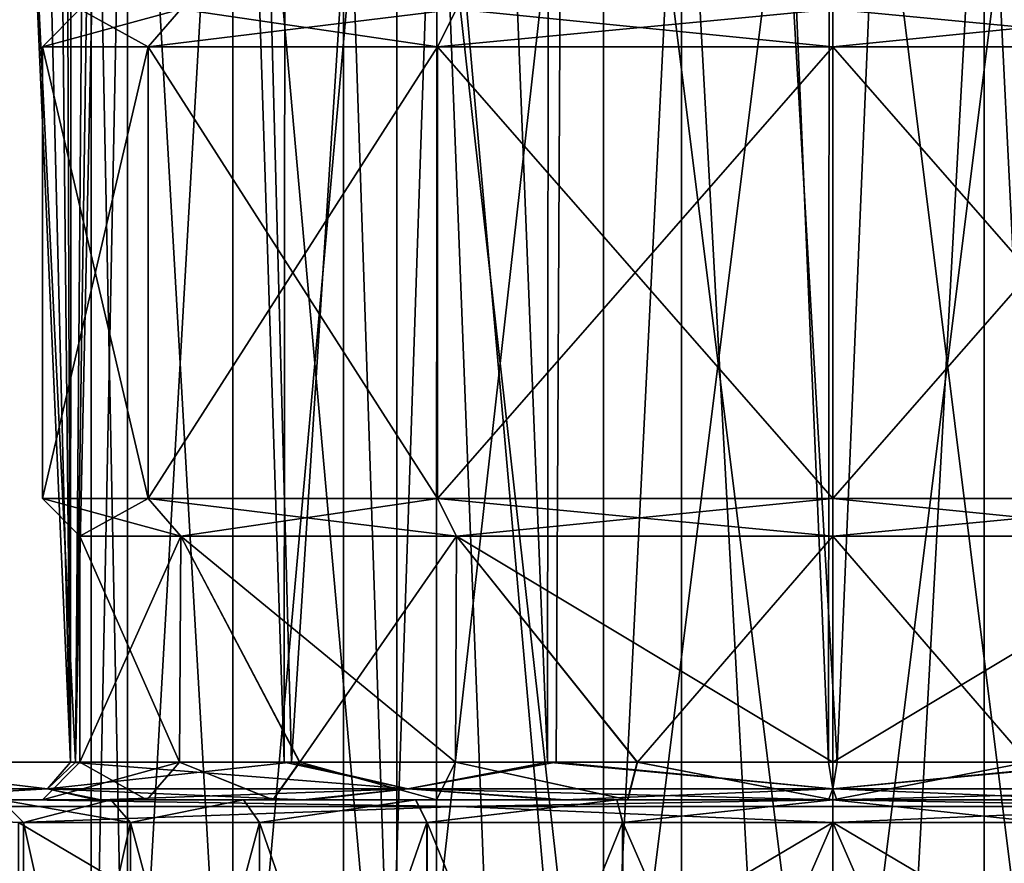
# Model space of a CAD drawing. Header units: millimetres. Extents: x -35 to 35, y -22 to 87.
# Tile 26 of 47: x -11 to 2, y -1 to 10. Entities that reach past the tile are written whole.
import ezdxf

# ---------------------------------------------------------------- set-up
doc = ezdxf.new("R2010")
doc.units = ezdxf.units.MM
doc.header["$LTSCALE"] = 65.185185
for name, color, linetype in [('21', 7, 'CONTINUOUS'), ('22', 7, 'CONTINUOUS'), ('225', 7, 'CONTINUOUS'), ('226', 7, 'CONTINUOUS'), ('37', 7, 'CONTINUOUS'), ('41', 7, 'CONTINUOUS'), ('449', 7, 'CONTINUOUS'), ('451', 7, 'CONTINUOUS'), ('454', 7, 'CONTINUOUS'), ('458', 7, 'CONTINUOUS'), ('459', 7, 'CONTINUOUS'), ('46', 7, 'CONTINUOUS'), ('462', 7, 'CONTINUOUS'), ('463', 7, 'CONTINUOUS'), ('464', 7, 'CONTINUOUS'), ('465', 7, 'CONTINUOUS'), ('466', 7, 'CONTINUOUS'), ('467', 7, 'CONTINUOUS'), ('468', 7, 'CONTINUOUS'), ('470', 7, 'CONTINUOUS'), ('471', 7, 'CONTINUOUS'), ('472', 7, 'CONTINUOUS'), ('52', 7, 'CONTINUOUS'), ('55', 7, 'CONTINUOUS'), ('56', 7, 'CONTINUOUS'), ('57', 7, 'CONTINUOUS'), ('60', 7, 'CONTINUOUS'), ('61', 7, 'CONTINUOUS')]:
    doc.layers.add(name, color=color, linetype=linetype)

msp = doc.modelspace()

# ---------------------------------------------------------------- linework, layer by layer
at = {"layer": '21', "color": 7, "linetype": 'CONTINUOUS', "true_color": 0xb49632}
for points in [[(-9.85, -6.4), (-9.368, -6.4, 3.044), (-9.85, 18), (-9.85, -6.4)], [(-9.85, 18), (-9.368, -6.4, 3.044), (-9.368, 18, 3.045), (-9.85, 18)], [(-9.368, -6.4, 3.044), (-7.969, -6.4, 5.79), (-9.368, 18, 3.045), (-9.368, -6.4, 3.044)], [(-9.368, 18, 3.045), (-7.969, -6.4, 5.79), (-7.968, 18, 5.79), (-9.368, 18, 3.045)], [(-7.969, -6.4, 5.79), (-5.79, -6.4, 7.969), (-7.968, 18, 5.79), (-7.969, -6.4, 5.79)], [(-7.968, 18, 5.79), (-5.79, -6.4, 7.969), (-5.79, 18, 7.968), (-7.968, 18, 5.79)], [(-5.79, -6.4, 7.969), (-3.044, -6.4, 9.368), (-5.79, 18, 7.968), (-5.79, -6.4, 7.969)], [(-5.79, 18, 7.968), (-3.044, -6.4, 9.368), (-3.045, 18, 9.368), (-5.79, 18, 7.968)], [(-3.044, -6.4, 9.368), (0, -6.4, 9.85), (-3.045, 18, 9.368), (-3.044, -6.4, 9.368)], [(-3.045, 18, 9.368), (0, -6.4, 9.85), (0, 18, 9.85), (-3.045, 18, 9.368)], [(0, -6.4, 9.85), (3.044, -6.4, 9.368), (0, 18, 9.85), (0, -6.4, 9.85)], [(0, 18, 9.85), (3.044, -6.4, 9.368), (3.045, 18, 9.368), (0, 18, 9.85)]]:
    msp.add_3dface(points, dxfattribs=at)
at = {"layer": '22', "color": 7, "linetype": 'CONTINUOUS', "true_color": 0xb49632}
for points in [[(-9.85, -6.4), (-9.85, 18), (-9.368, 18, -3.045), (-9.85, -6.4)], [(-9.85, -6.4), (-9.368, 18, -3.045), (-9.368, -6.4, -3.044), (-9.85, -6.4)], [(-9.368, 18, -3.045), (-7.968, 18, -5.79), (-9.368, -6.4, -3.044), (-9.368, 18, -3.045)], [(-7.968, 18, -5.79), (-7.969, -6.4, -5.79), (-9.368, -6.4, -3.044), (-7.968, 18, -5.79)], [(-7.968, 18, -5.79), (-5.79, 18, -7.968), (-7.969, -6.4, -5.79), (-7.968, 18, -5.79)], [(-5.79, 18, -7.968), (-5.79, -6.4, -7.969), (-7.969, -6.4, -5.79), (-5.79, 18, -7.968)], [(-5.79, 18, -7.968), (-3.045, 18, -9.368), (-5.79, -6.4, -7.969), (-5.79, 18, -7.968)], [(-3.045, 18, -9.368), (-3.044, -6.4, -9.368), (-5.79, -6.4, -7.969), (-3.045, 18, -9.368)], [(-3.045, 18, -9.368), (0, 18, -9.85), (-3.044, -6.4, -9.368), (-3.045, 18, -9.368)], [(0, 18, -9.85), (0, -6.4, -9.85), (-3.044, -6.4, -9.368), (0, 18, -9.85)], [(0, 18, -9.85), (3.045, 18, -9.368), (0, -6.4, -9.85), (0, 18, -9.85)], [(3.045, 18, -9.368), (3.044, -6.4, -9.368), (0, -6.4, -9.85), (3.045, 18, -9.368)]]:
    msp.add_3dface(points, dxfattribs=at)
at = {"layer": '225', "linetype": 'CONTINUOUS'}
for points in [[(-10.725, 0, 33.001), (-20.397, 0, 28.072), (-14.503, -0.088, 31.757), (-10.725, 0, 33.001)], [(-10.725, 0, 33.001), (-14.503, -0.088, 31.757), (-4.969, -0.088, 34.557), (-10.725, 0, 33.001)], [(0, 0, 34.7), (-10.725, 0, 33.001), (-4.969, -0.088, 34.557), (0, 0, 34.7)], [(0, 0, 34.7), (-4.969, -0.088, 34.557), (4.969, -0.088, 34.557), (0, 0, 34.7)], [(10.725, 0, 33.001), (0, 0, 34.7), (4.969, -0.088, 34.557), (10.725, 0, 33.001)], [(-14.503, -0.088, 31.757), (-10.816, -0.3, 33.287), (-4.969, -0.088, 34.557), (-14.503, -0.088, 31.757)], [(-10.816, -0.3, 33.287), (0, -0.3, 35), (-4.969, -0.088, 34.557), (-10.816, -0.3, 33.287)], [(-4.969, -0.088, 34.557), (0, -0.3, 35), (4.969, -0.088, 34.557), (-4.969, -0.088, 34.557)], [(0, -0.3, 35), (10.816, -0.3, 33.287), (4.969, -0.088, 34.557), (0, -0.3, 35)]]:
    msp.add_3dface(points, dxfattribs=at)
at = {"layer": '226', "linetype": 'CONTINUOUS'}
for points in [[(-20.397, 0, -28.072), (-10.725, 0, -33.001), (-14.503, -0.088, -31.757), (-20.397, 0, -28.072)], [(-10.725, 0, -33.001), (-4.969, -0.088, -34.557), (-14.503, -0.088, -31.757), (-10.725, 0, -33.001)], [(-10.725, 0, -33.001), (0, 0, -34.7), (-4.969, -0.088, -34.557), (-10.725, 0, -33.001)], [(0, 0, -34.7), (4.969, -0.088, -34.557), (-4.969, -0.088, -34.557), (0, 0, -34.7)], [(0, 0, -34.7), (10.725, 0, -33.001), (4.969, -0.088, -34.557), (0, 0, -34.7)], [(-4.969, -0.088, -34.557), (-10.816, -0.3, -33.287), (-14.503, -0.088, -31.757), (-4.969, -0.088, -34.557)], [(0, -0.3, -35), (-10.816, -0.3, -33.287), (-4.969, -0.088, -34.557), (0, -0.3, -35)], [(4.969, -0.088, -34.557), (0, -0.3, -35), (-4.969, -0.088, -34.557), (4.969, -0.088, -34.557)], [(10.816, -0.3, -33.287), (0, -0.3, -35), (4.969, -0.088, -34.557), (10.816, -0.3, -33.287)]]:
    msp.add_3dface(points, dxfattribs=at)
at = {"layer": '37', "color": 7, "linetype": 'CONTINUOUS', "true_color": 0xb49632}
for points in [[(-6.5, 15), (-5.259, 15, 3.821), (-6.5, -21.7), (-6.5, 15)], [(-6.5, -21.7), (-5.259, 15, 3.821), (-5.267, -21.7, 3.809), (-6.5, -21.7)], [(-5.267, -21.7, 3.809), (-5.259, 15, 3.821), (-3.828, -21.7, 5.253), (-5.267, -21.7, 3.809)], [(-5.259, 15, 3.821), (-2.009, 15, 6.182), (-3.828, -21.7, 5.253), (-5.259, 15, 3.821)], [(-3.828, -21.7, 5.253), (-2.009, 15, 6.182), (-2.014, -21.7, 6.18), (-3.828, -21.7, 5.253)], [(-2.014, -21.7, 6.18), (-2.009, 15, 6.182), (0.001, -21.7, 6.5), (-2.014, -21.7, 6.18)], [(-2.009, 15, 6.182), (2.009, 15, 6.182), (0.001, -21.7, 6.5), (-2.009, 15, 6.182)], [(0.001, -21.7, 6.5), (2.009, 15, 6.182), (2.015, -21.7, 6.18), (0.001, -21.7, 6.5)], [(2.009, 15, 6.182), (5.259, 15, 3.821), (2.015, -21.7, 6.18), (2.009, 15, 6.182)], [(2.015, -21.7, 6.18), (5.259, 15, 3.821), (3.829, -21.7, 5.253), (2.015, -21.7, 6.18)]]:
    msp.add_3dface(points, dxfattribs=at)
at = {"layer": '41', "color": 7, "linetype": 'CONTINUOUS', "true_color": 0xb49632}
for points in [[(-6.5, 15), (-6.5, -21.7), (-5.268, -21.7, -3.807), (-6.5, 15)], [(-5.259, 15, -3.821), (-6.5, 15), (-5.268, -21.7, -3.807), (-5.259, 15, -3.821)], [(-3.829, -21.7, -5.253), (-5.259, 15, -3.821), (-5.268, -21.7, -3.807), (-3.829, -21.7, -5.253)], [(-2.009, 15, -6.182), (-5.259, 15, -3.821), (-2.015, -21.7, -6.18), (-2.009, 15, -6.182)], [(-2.015, -21.7, -6.18), (-5.259, 15, -3.821), (-3.829, -21.7, -5.253), (-2.015, -21.7, -6.18)], [(-0.001, -21.7, -6.5), (-2.009, 15, -6.182), (-2.015, -21.7, -6.18), (-0.001, -21.7, -6.5)], [(2.009, 15, -6.182), (-2.009, 15, -6.182), (-0.001, -21.7, -6.5), (2.009, 15, -6.182)], [(2.014, -21.7, -6.18), (2.009, 15, -6.182), (-0.001, -21.7, -6.5), (2.014, -21.7, -6.18)], [(5.259, 15, -3.821), (2.009, 15, -6.182), (3.828, -21.7, -5.253), (5.259, 15, -3.821)], [(3.828, -21.7, -5.253), (2.009, 15, -6.182), (2.014, -21.7, -6.18), (3.828, -21.7, -5.253)]]:
    msp.add_3dface(points, dxfattribs=at)
at = {"layer": '449', "linetype": 'CONTINUOUS'}
for points in [[(-10.5, 0), (-9.11, 0, 5.22), (-14.4, 0), (-10.5, 0)], [(-14.127, 0, -2.789), (-10.5, 0), (-14.4, 0), (-14.127, 0, -2.789)], [(-14.4, 0), (-9.11, 0, 5.22), (-14.13, 0, 2.776), (-14.4, 0)], [(-14.13, 0, 2.776), (-9.11, 0, 5.22), (-12.957, 0, 6.282), (-14.13, 0, 2.776)], [(-9.112, 0, -5.218), (-10.5, 0), (-14.127, 0, -2.789), (-9.112, 0, -5.218)], [(-12.938, 0, -6.321), (-9.112, 0, -5.218), (-14.127, 0, -2.789), (-12.938, 0, -6.321)], [(-5.263, 0, 9.086), (-2.724, 0, 10.14), (-12.957, 0, 6.282), (-5.263, 0, 9.086)], [(-12.957, 0, 6.282), (-2.724, 0, 10.14), (-9.788, 0, 10.56), (-12.957, 0, 6.282)], [(-7.435, 0, 7.414), (-5.263, 0, 9.086), (-12.957, 0, 6.282), (-7.435, 0, 7.414)], [(-9.11, 0, 5.22), (-7.435, 0, 7.414), (-12.957, 0, 6.282), (-9.11, 0, 5.22)], [(-7.437, 0, -7.412), (-9.112, 0, -5.218), (-12.938, 0, -6.321), (-7.437, 0, -7.412)], [(-9.723, 0, -10.621), (-7.437, 0, -7.412), (-12.938, 0, -6.321), (-9.723, 0, -10.621)], [(-2.724, 0, 10.14), (0.001, 0, 10.5), (-9.788, 0, 10.56), (-2.724, 0, 10.14)], [(-9.788, 0, 10.56), (0.001, 0, 10.5), (9.723, 0, 10.621), (-9.788, 0, 10.56)], [(-7.042, 0, 12.561), (-9.788, 0, 10.56), (9.723, 0, 10.621), (-7.042, 0, 12.561)], [(-5.265, 0, -9.085), (-7.437, 0, -7.412), (-9.723, 0, -10.621), (-5.265, 0, -9.085)], [(-2.726, 0, -10.14), (-5.265, 0, -9.085), (-9.723, 0, -10.621), (-2.726, 0, -10.14)], [(-0.001, 0, -10.5), (-2.726, 0, -10.14), (-9.723, 0, -10.621), (-0.001, 0, -10.5)], [(9.788, 0, -10.56), (-0.001, 0, -10.5), (-9.723, 0, -10.621), (9.788, 0, -10.56)], [(7.042, 0, -12.561), (9.788, 0, -10.56), (-9.723, 0, -10.621), (7.042, 0, -12.561)], [(-6.948, 0, -12.613), (7.042, 0, -12.561), (-9.723, 0, -10.621), (-6.948, 0, -12.613)], [(-3.661, 0, 13.926), (-7.042, 0, 12.561), (6.948, 0, 12.613), (-3.661, 0, 13.926)], [(6.948, 0, 12.613), (-7.042, 0, 12.561), (9.723, 0, 10.621), (6.948, 0, 12.613)], [(3.661, 0, -13.926), (7.042, 0, -12.561), (-6.948, 0, -12.613), (3.661, 0, -13.926)], [(-3.554, 0, -13.954), (3.661, 0, -13.926), (-6.948, 0, -12.613), (-3.554, 0, -13.954)], [(-0.055, 0, 14.4), (-3.661, 0, 13.926), (3.554, 0, 13.954), (-0.055, 0, 14.4)], [(3.554, 0, 13.954), (-3.661, 0, 13.926), (6.948, 0, 12.613), (3.554, 0, 13.954)], [(0.055, 0, -14.4), (3.661, 0, -13.926), (-3.554, 0, -13.954), (0.055, 0, -14.4)], [(2.724, 0, -10.14), (-0.001, 0, -10.5), (9.788, 0, -10.56), (2.724, 0, -10.14)], [(0.001, 0, 10.5), (2.726, 0, 10.14), (9.723, 0, 10.621), (0.001, 0, 10.5)]]:
    msp.add_3dface(points, dxfattribs=at)
at = {"layer": '451', "linetype": 'CONTINUOUS'}
for points in [[(-8.676, 0.5, 4.972), (-10, 0.5), (-8.66, 3.5, 5), (-8.676, 0.5, 4.972)], [(-8.66, 3.5, 5), (-10, 0.5), (-10, 3.5), (-8.66, 3.5, 5)], [(-7.081, 0.5, 7.061), (-8.676, 0.5, 4.972), (-8.66, 3.5, 5), (-7.081, 0.5, 7.061)], [(-5, 3.5, 8.66), (-7.081, 0.5, 7.061), (-8.66, 3.5, 5), (-5, 3.5, 8.66)], [(-5.012, 0.5, 8.653), (-7.081, 0.5, 7.061), (-5, 3.5, 8.66), (-5.012, 0.5, 8.653)], [(-2.594, 0.5, 9.658), (-5.012, 0.5, 8.653), (-5, 3.5, 8.66), (-2.594, 0.5, 9.658)], [(0, 3.5, 10), (-2.594, 0.5, 9.658), (-5, 3.5, 8.66), (0, 3.5, 10)], [(0.001, 0.5, 10), (-2.594, 0.5, 9.658), (0, 3.5, 10), (0.001, 0.5, 10)], [(5, 3.5, 8.66), (0.001, 0.5, 10), (0, 3.5, 10), (5, 3.5, 8.66)], [(2.597, 0.5, 9.657), (0.001, 0.5, 10), (5, 3.5, 8.66), (2.597, 0.5, 9.657)]]:
    msp.add_3dface(points, dxfattribs=at)
at = {"layer": '454', "linetype": 'CONTINUOUS'}
for points in [[(-10, 3.5), (-10, 0.5), (-8.678, 0.5, -4.97), (-10, 3.5)], [(-10, 3.5), (-8.678, 0.5, -4.97), (-8.66, 3.5, -5), (-10, 3.5)], [(-8.678, 0.5, -4.97), (-7.083, 0.5, -7.059), (-8.66, 3.5, -5), (-8.678, 0.5, -4.97)], [(-7.083, 0.5, -7.059), (-5.014, 0.5, -8.652), (-8.66, 3.5, -5), (-7.083, 0.5, -7.059)], [(-8.66, 3.5, -5), (-5.014, 0.5, -8.652), (-5, 3.5, -8.66), (-8.66, 3.5, -5)], [(-5.014, 0.5, -8.652), (-2.597, 0.5, -9.657), (-5, 3.5, -8.66), (-5.014, 0.5, -8.652)], [(-2.597, 0.5, -9.657), (-0.001, 0.5, -10), (-5, 3.5, -8.66), (-2.597, 0.5, -9.657)], [(-5, 3.5, -8.66), (-0.001, 0.5, -10), (0, 3.5, -10), (-5, 3.5, -8.66)], [(-0.001, 0.5, -10), (2.594, 0.5, -9.658), (0, 3.5, -10), (-0.001, 0.5, -10)], [(0, 3.5, -10), (2.594, 0.5, -9.658), (5, 3.5, -8.66), (0, 3.5, -10)]]:
    msp.add_3dface(points, dxfattribs=at)
at = {"layer": '458', "linetype": 'CONTINUOUS'}
for points in [[(-10.37, 69.163, 10.699), (-10.128, 0.5, 10.928), (-10.081, 86.5, 10.972), (-10.37, 69.163, 10.699)], [(-10.128, 0.5, 10.928), (-7.287, 0.5, 12.997), (-10.081, 86.5, 10.972), (-10.128, 0.5, 10.928)], [(-10.081, 86.5, 10.972), (-7.287, 0.5, 12.997), (-7.221, 86.5, 13.033), (-10.081, 86.5, 10.972)], [(-7.287, 0.5, 12.997), (-3.788, 0.5, 14.41), (-7.221, 86.5, 13.033), (-7.287, 0.5, 12.997)], [(-7.221, 86.5, 13.033), (-3.788, 0.5, 14.41), (-3.716, 86.5, 14.429), (-7.221, 86.5, 13.033)], [(-3.788, 0.5, 14.41), (-0.057, 0.5, 14.9), (-3.716, 86.5, 14.429), (-3.788, 0.5, 14.41)], [(-3.716, 86.5, 14.429), (-0.057, 0.5, 14.9), (0.012, 86.5, 14.9), (-3.716, 86.5, 14.429)], [(-0.057, 0.5, 14.9), (3.676, 0.5, 14.439), (0.012, 86.5, 14.9), (-0.057, 0.5, 14.9)], [(0.012, 86.5, 14.9), (3.676, 0.5, 14.439), (3.738, 86.5, 14.423), (0.012, 86.5, 14.9)], [(-10.786, 65.629, 10.279), (-10.128, 0.5, 10.928), (-10.37, 69.163, 10.699), (-10.786, 65.629, 10.279)], [(-11.679, 62.871, 9.252), (-10.128, 0.5, 10.928), (-10.786, 65.629, 10.279), (-11.679, 62.871, 9.252)], [(-12.758, 60.44, 7.697), (-10.128, 0.5, 10.928), (-11.679, 62.871, 9.252), (-12.758, 60.44, 7.697)], [(-13.407, 0.5, 6.5), (-10.128, 0.5, 10.928), (-12.758, 60.44, 7.697), (-13.407, 0.5, 6.5)]]:
    msp.add_3dface(points, dxfattribs=at)
at = {"layer": '459', "linetype": 'CONTINUOUS'}
for points in [[(-3.375, 60.018, -14.513), (2.571, 60.188, -14.676), (0.057, 0.5, -14.9), (-3.375, 60.018, -14.513)], [(0.057, 0.5, -14.9), (2.571, 60.188, -14.676), (3.788, 0.5, -14.41), (0.057, 0.5, -14.9)], [(-8.784, 59.863, -12.035), (-3.375, 60.018, -14.513), (-7.19, 0.5, -13.051), (-8.784, 59.863, -12.035)], [(-7.19, 0.5, -13.051), (-3.375, 60.018, -14.513), (-3.676, 0.5, -14.439), (-7.19, 0.5, -13.051)], [(-3.676, 0.5, -14.439), (-3.375, 60.018, -14.513), (0.057, 0.5, -14.9), (-3.676, 0.5, -14.439)], [(-9.2, 59.562, -11.721), (-8.784, 59.863, -12.035), (-10.061, 0.5, -10.991), (-9.2, 59.562, -11.721)], [(-10.061, 0.5, -10.991), (-8.784, 59.863, -12.035), (-7.19, 0.5, -13.051), (-10.061, 0.5, -10.991)], [(-9.6, 58.174, -11.395), (-9.2, 59.562, -11.721), (-10.061, 0.5, -10.991), (-9.6, 58.174, -11.395)], [(-12.757, 56.132, -7.7), (-9.6, 58.174, -11.395), (-10.061, 0.5, -10.991), (-12.757, 56.132, -7.7)], [(-13.388, 0.5, -6.541), (-12.757, 56.132, -7.7), (-10.061, 0.5, -10.991), (-13.388, 0.5, -6.541)]]:
    msp.add_3dface(points, dxfattribs=at)
at = {"layer": '46', "linetype": 'CONTINUOUS'}
for points in [[(-10.816, -6.7, 33.287), (0, -6.7, 35), (-10.816, -0.3, 33.287), (-10.816, -6.7, 33.287)], [(-10.816, -0.3, 33.287), (0, -6.7, 35), (0, -0.3, 35), (-10.816, -0.3, 33.287)], [(0, -6.7, 35), (10.816, -6.7, 33.287), (0, -0.3, 35), (0, -6.7, 35)], [(0, -0.3, 35), (10.816, -6.7, 33.287), (10.816, -0.3, 33.287), (0, -0.3, 35)]]:
    msp.add_3dface(points, dxfattribs=at)
at = {"layer": '462', "linetype": 'CONTINUOUS'}
for points in [[(-13.388, 0.5, -6.541), (-10.432, 0.146, -10.432), (-13.631, 0.146, -5.646), (-13.388, 0.5, -6.541)], [(-13.388, 0.5, -6.541), (-10.061, 0.5, -10.991), (-10.432, 0.146, -10.432), (-13.388, 0.5, -6.541)], [(-10.061, 0.5, -10.991), (-7.19, 0.5, -13.051), (-10.432, 0.146, -10.432), (-10.061, 0.5, -10.991)], [(-7.19, 0.5, -13.051), (-5.646, 0.146, -13.631), (-10.432, 0.146, -10.432), (-7.19, 0.5, -13.051)], [(-7.19, 0.5, -13.051), (-3.676, 0.5, -14.439), (-5.646, 0.146, -13.631), (-7.19, 0.5, -13.051)], [(-3.676, 0.5, -14.439), (0, 0.146, -14.754), (-5.646, 0.146, -13.631), (-3.676, 0.5, -14.439)], [(-3.676, 0.5, -14.439), (0.057, 0.5, -14.9), (0, 0.146, -14.754), (-3.676, 0.5, -14.439)], [(0.057, 0.5, -14.9), (3.788, 0.5, -14.41), (0, 0.146, -14.754), (0.057, 0.5, -14.9)], [(3.788, 0.5, -14.41), (5.646, 0.146, -13.631), (0, 0.146, -14.754), (3.788, 0.5, -14.41)], [(-10.432, 0.146, -10.432), (-12.938, 0, -6.321), (-13.631, 0.146, -5.646), (-10.432, 0.146, -10.432)], [(-9.723, 0, -10.621), (-12.938, 0, -6.321), (-10.432, 0.146, -10.432), (-9.723, 0, -10.621)], [(-5.646, 0.146, -13.631), (-9.723, 0, -10.621), (-10.432, 0.146, -10.432), (-5.646, 0.146, -13.631)], [(-6.948, 0, -12.613), (-9.723, 0, -10.621), (-5.646, 0.146, -13.631), (-6.948, 0, -12.613)], [(-3.554, 0, -13.954), (-6.948, 0, -12.613), (-5.646, 0.146, -13.631), (-3.554, 0, -13.954)], [(0, 0.146, -14.754), (-3.554, 0, -13.954), (-5.646, 0.146, -13.631), (0, 0.146, -14.754)], [(0.055, 0, -14.4), (-3.554, 0, -13.954), (0, 0.146, -14.754), (0.055, 0, -14.4)], [(5.646, 0.146, -13.631), (0.055, 0, -14.4), (0, 0.146, -14.754), (5.646, 0.146, -13.631)], [(3.661, 0, -13.926), (0.055, 0, -14.4), (5.646, 0.146, -13.631), (3.661, 0, -13.926)]]:
    msp.add_3dface(points, dxfattribs=at)
at = {"layer": '463', "linetype": 'CONTINUOUS'}
for points in [[(-13.407, 0.5, 6.5), (-13.631, 0.146, 5.646), (-10.432, 0.146, 10.432), (-13.407, 0.5, 6.5)], [(-10.128, 0.5, 10.928), (-13.407, 0.5, 6.5), (-10.432, 0.146, 10.432), (-10.128, 0.5, 10.928)], [(-10.128, 0.5, 10.928), (-10.432, 0.146, 10.432), (-5.646, 0.146, 13.631), (-10.128, 0.5, 10.928)], [(-7.287, 0.5, 12.997), (-10.128, 0.5, 10.928), (-5.646, 0.146, 13.631), (-7.287, 0.5, 12.997)], [(-3.788, 0.5, 14.41), (-7.287, 0.5, 12.997), (-5.646, 0.146, 13.631), (-3.788, 0.5, 14.41)], [(-3.788, 0.5, 14.41), (-5.646, 0.146, 13.631), (0, 0.146, 14.754), (-3.788, 0.5, 14.41)], [(-0.057, 0.5, 14.9), (-3.788, 0.5, 14.41), (0, 0.146, 14.754), (-0.057, 0.5, 14.9)], [(3.676, 0.5, 14.439), (-0.057, 0.5, 14.9), (0, 0.146, 14.754), (3.676, 0.5, 14.439)], [(3.676, 0.5, 14.439), (0, 0.146, 14.754), (5.646, 0.146, 13.631), (3.676, 0.5, 14.439)], [(-13.631, 0.146, 5.646), (-12.957, 0, 6.282), (-10.432, 0.146, 10.432), (-13.631, 0.146, 5.646)], [(-12.957, 0, 6.282), (-9.788, 0, 10.56), (-10.432, 0.146, 10.432), (-12.957, 0, 6.282)], [(-9.788, 0, 10.56), (-7.042, 0, 12.561), (-10.432, 0.146, 10.432), (-9.788, 0, 10.56)], [(-10.432, 0.146, 10.432), (-7.042, 0, 12.561), (-5.646, 0.146, 13.631), (-10.432, 0.146, 10.432)], [(-7.042, 0, 12.561), (-3.661, 0, 13.926), (-5.646, 0.146, 13.631), (-7.042, 0, 12.561)], [(-3.661, 0, 13.926), (-0.055, 0, 14.4), (-5.646, 0.146, 13.631), (-3.661, 0, 13.926)], [(-5.646, 0.146, 13.631), (-0.055, 0, 14.4), (0, 0.146, 14.754), (-5.646, 0.146, 13.631)], [(-0.055, 0, 14.4), (3.554, 0, 13.954), (0, 0.146, 14.754), (-0.055, 0, 14.4)], [(0, 0.146, 14.754), (3.554, 0, 13.954), (5.646, 0.146, 13.631), (0, 0.146, 14.754)]]:
    msp.add_3dface(points, dxfattribs=at)
at = {"layer": '464', "linetype": 'CONTINUOUS'}
for points in [[(-10.5, 0), (-9.112, 0, -5.218), (-10, 0.5), (-10.5, 0)], [(-10, 0.5), (-9.112, 0, -5.218), (-8.678, 0.5, -4.97), (-10, 0.5)], [(-9.112, 0, -5.218), (-7.437, 0, -7.412), (-8.678, 0.5, -4.97), (-9.112, 0, -5.218)], [(-7.437, 0, -7.412), (-7.083, 0.5, -7.059), (-8.678, 0.5, -4.97), (-7.437, 0, -7.412)], [(-7.437, 0, -7.412), (-5.265, 0, -9.085), (-7.083, 0.5, -7.059), (-7.437, 0, -7.412)], [(-5.265, 0, -9.085), (-5.014, 0.5, -8.652), (-7.083, 0.5, -7.059), (-5.265, 0, -9.085)], [(-5.265, 0, -9.085), (-2.726, 0, -10.14), (-5.014, 0.5, -8.652), (-5.265, 0, -9.085)], [(-2.726, 0, -10.14), (-2.597, 0.5, -9.657), (-5.014, 0.5, -8.652), (-2.726, 0, -10.14)], [(-2.726, 0, -10.14), (-0.001, 0, -10.5), (-2.597, 0.5, -9.657), (-2.726, 0, -10.14)], [(-0.001, 0, -10.5), (-0.001, 0.5, -10), (-2.597, 0.5, -9.657), (-0.001, 0, -10.5)], [(-0.001, 0, -10.5), (2.724, 0, -10.14), (2.594, 0.5, -9.658), (-0.001, 0, -10.5)], [(-0.001, 0, -10.5), (2.594, 0.5, -9.658), (-0.001, 0.5, -10), (-0.001, 0, -10.5)]]:
    msp.add_3dface(points, dxfattribs=at)
at = {"layer": '465', "linetype": 'CONTINUOUS'}
for points in [[(-9.11, 0, 5.22), (-10.5, 0), (-8.676, 0.5, 4.972), (-9.11, 0, 5.22)], [(-10.5, 0), (-10, 0.5), (-8.676, 0.5, 4.972), (-10.5, 0)], [(-7.435, 0, 7.414), (-9.11, 0, 5.22), (-8.676, 0.5, 4.972), (-7.435, 0, 7.414)], [(-7.435, 0, 7.414), (-8.676, 0.5, 4.972), (-7.081, 0.5, 7.061), (-7.435, 0, 7.414)], [(-5.263, 0, 9.086), (-7.435, 0, 7.414), (-7.081, 0.5, 7.061), (-5.263, 0, 9.086)], [(-5.263, 0, 9.086), (-7.081, 0.5, 7.061), (-5.012, 0.5, 8.653), (-5.263, 0, 9.086)], [(-2.724, 0, 10.14), (-5.263, 0, 9.086), (-5.012, 0.5, 8.653), (-2.724, 0, 10.14)], [(-2.724, 0, 10.14), (-5.012, 0.5, 8.653), (-2.594, 0.5, 9.658), (-2.724, 0, 10.14)], [(0.001, 0, 10.5), (-2.724, 0, 10.14), (-2.594, 0.5, 9.658), (0.001, 0, 10.5)], [(0.001, 0, 10.5), (-2.594, 0.5, 9.658), (0.001, 0.5, 10), (0.001, 0, 10.5)], [(2.726, 0, 10.14), (0.001, 0, 10.5), (2.597, 0.5, 9.657), (2.726, 0, 10.14)], [(0.001, 0, 10.5), (0.001, 0.5, 10), (2.597, 0.5, 9.657), (0.001, 0, 10.5)]]:
    msp.add_3dface(points, dxfattribs=at)
at = {"layer": '466', "linetype": 'CONTINUOUS'}
for points in [[(-9.093, 4, 5.25), (-10, 3.5), (-10.5, 4), (-9.093, 4, 5.25)], [(-8.66, 3.5, 5), (-10, 3.5), (-9.093, 4, 5.25), (-8.66, 3.5, 5)], [(-5.25, 4, 9.093), (-8.66, 3.5, 5), (-9.093, 4, 5.25), (-5.25, 4, 9.093)], [(-5, 3.5, 8.66), (-8.66, 3.5, 5), (-5.25, 4, 9.093), (-5, 3.5, 8.66)], [(0, 4, 10.5), (-5, 3.5, 8.66), (-5.25, 4, 9.093), (0, 4, 10.5)], [(0, 3.5, 10), (-5, 3.5, 8.66), (0, 4, 10.5), (0, 3.5, 10)], [(5, 3.5, 8.66), (0, 3.5, 10), (5.25, 4, 9.093), (5, 3.5, 8.66)], [(5.25, 4, 9.093), (0, 3.5, 10), (0, 4, 10.5), (5.25, 4, 9.093)]]:
    msp.add_3dface(points, dxfattribs=at)
at = {"layer": '467', "linetype": 'CONTINUOUS'}
for points in [[(-9.093, 4, 5.25), (-10.5, 4), (-9.093, 10, 5.25), (-9.093, 4, 5.25)], [(-9.093, 10, 5.25), (-10.5, 4), (-10.5, 10), (-9.093, 10, 5.25)], [(-5.25, 4, 9.093), (-9.093, 4, 5.25), (-5.25, 10, 9.093), (-5.25, 4, 9.093)], [(-5.25, 10, 9.093), (-9.093, 4, 5.25), (-9.093, 10, 5.25), (-5.25, 10, 9.093)], [(0, 4, 10.5), (-5.25, 4, 9.093), (0, 10, 10.5), (0, 4, 10.5)], [(0, 10, 10.5), (-5.25, 4, 9.093), (-5.25, 10, 9.093), (0, 10, 10.5)], [(5.25, 4, 9.093), (0, 4, 10.5), (5.25, 10, 9.093), (5.25, 4, 9.093)], [(5.25, 10, 9.093), (0, 4, 10.5), (0, 10, 10.5), (5.25, 10, 9.093)]]:
    msp.add_3dface(points, dxfattribs=at)
at = {"layer": '468', "linetype": 'CONTINUOUS'}
for points in [[(-9.093, 10, 5.25), (-10.5, 10), (-8.66, 10.5, 5), (-9.093, 10, 5.25)], [(-8.66, 10.5, 5), (-10.5, 10), (-10, 10.5), (-8.66, 10.5, 5)], [(-5.25, 10, 9.093), (-9.093, 10, 5.25), (-5, 10.5, 8.66), (-5.25, 10, 9.093)], [(-5, 10.5, 8.66), (-9.093, 10, 5.25), (-8.66, 10.5, 5), (-5, 10.5, 8.66)], [(0, 10, 10.5), (-5.25, 10, 9.093), (0, 10.5, 10), (0, 10, 10.5)], [(0, 10.5, 10), (-5.25, 10, 9.093), (-5, 10.5, 8.66), (0, 10.5, 10)], [(5.25, 10, 9.093), (0, 10, 10.5), (5, 10.5, 8.66), (5.25, 10, 9.093)], [(5, 10.5, 8.66), (0, 10, 10.5), (0, 10.5, 10), (5, 10.5, 8.66)]]:
    msp.add_3dface(points, dxfattribs=at)
at = {"layer": '470', "linetype": 'CONTINUOUS'}
for points in [[(-10.5, 4), (-10, 3.5), (-8.66, 3.5, -5), (-10.5, 4)], [(-10.5, 4), (-8.66, 3.5, -5), (-9.093, 4, -5.25), (-10.5, 4)], [(-8.66, 3.5, -5), (-5, 3.5, -8.66), (-9.093, 4, -5.25), (-8.66, 3.5, -5)], [(-9.093, 4, -5.25), (-5, 3.5, -8.66), (-5.25, 4, -9.093), (-9.093, 4, -5.25)], [(-5, 3.5, -8.66), (0, 3.5, -10), (-5.25, 4, -9.093), (-5, 3.5, -8.66)], [(-5.25, 4, -9.093), (0, 3.5, -10), (0, 4, -10.5), (-5.25, 4, -9.093)], [(0, 3.5, -10), (5, 3.5, -8.66), (0, 4, -10.5), (0, 3.5, -10)], [(0, 4, -10.5), (5, 3.5, -8.66), (5.25, 4, -9.093), (0, 4, -10.5)]]:
    msp.add_3dface(points, dxfattribs=at)
at = {"layer": '471', "linetype": 'CONTINUOUS'}
for points in [[(-10.5, 10), (-10.5, 4), (-9.093, 4, -5.25), (-10.5, 10)], [(-10.5, 10), (-9.093, 4, -5.25), (-9.093, 10, -5.25), (-10.5, 10)], [(-9.093, 4, -5.25), (-5.25, 4, -9.093), (-9.093, 10, -5.25), (-9.093, 4, -5.25)], [(-9.093, 10, -5.25), (-5.25, 4, -9.093), (-5.25, 10, -9.093), (-9.093, 10, -5.25)], [(-5.25, 4, -9.093), (0, 4, -10.5), (-5.25, 10, -9.093), (-5.25, 4, -9.093)], [(-5.25, 10, -9.093), (0, 4, -10.5), (0, 10, -10.5), (-5.25, 10, -9.093)], [(0, 4, -10.5), (5.25, 4, -9.093), (0, 10, -10.5), (0, 4, -10.5)], [(0, 10, -10.5), (5.25, 4, -9.093), (5.25, 10, -9.093), (0, 10, -10.5)]]:
    msp.add_3dface(points, dxfattribs=at)
at = {"layer": '472', "linetype": 'CONTINUOUS'}
for points in [[(-10, 10.5), (-10.5, 10), (-9.093, 10, -5.25), (-10, 10.5)], [(-10, 10.5), (-9.093, 10, -5.25), (-8.66, 10.5, -5), (-10, 10.5)], [(-9.093, 10, -5.25), (-5.25, 10, -9.093), (-8.66, 10.5, -5), (-9.093, 10, -5.25)], [(-8.66, 10.5, -5), (-5.25, 10, -9.093), (-5, 10.5, -8.66), (-8.66, 10.5, -5)], [(-5.25, 10, -9.093), (0, 10, -10.5), (-5, 10.5, -8.66), (-5.25, 10, -9.093)], [(-5, 10.5, -8.66), (0, 10, -10.5), (0, 10.5, -10), (-5, 10.5, -8.66)], [(0, 10, -10.5), (5.25, 10, -9.093), (0, 10.5, -10), (0, 10, -10.5)], [(0, 10.5, -10), (5.25, 10, -9.093), (5, 10.5, -8.66), (0, 10.5, -10)]]:
    msp.add_3dface(points, dxfattribs=at)
at = {"layer": '52', "linetype": 'CONTINUOUS'}
for points in [[(0, -6.7, -35), (-10.816, -6.7, -33.287), (0, -0.3, -35), (0, -6.7, -35)], [(0, -0.3, -35), (-10.816, -6.7, -33.287), (-10.816, -0.3, -33.287), (0, -0.3, -35)], [(10.816, -6.7, -33.287), (0, -6.7, -35), (10.816, -0.3, -33.287), (10.816, -6.7, -33.287)], [(10.816, -0.3, -33.287), (0, -6.7, -35), (0, -0.3, -35), (10.816, -0.3, -33.287)]]:
    msp.add_3dface(points, dxfattribs=at)
at = {"layer": '55', "linetype": 'CONTINUOUS'}
for points in [[(-10.75, -0.3), (-9.329, -0.3, 5.341), (-10.75, -6.7), (-10.75, -0.3)], [(-10.75, -6.7), (-9.329, -0.3, 5.341), (-9.329, -6.7, 5.342), (-10.75, -6.7)], [(-9.329, -0.3, 5.341), (-7.615, -0.3, 7.587), (-9.329, -6.7, 5.342), (-9.329, -0.3, 5.341)], [(-9.329, -6.7, 5.342), (-7.615, -0.3, 7.587), (-7.615, -6.7, 7.588), (-9.329, -6.7, 5.342)], [(-7.615, -0.3, 7.587), (-5.391, -0.3, 9.301), (-7.615, -6.7, 7.588), (-7.615, -0.3, 7.587)], [(-7.615, -6.7, 7.588), (-5.391, -0.3, 9.301), (-5.39, -6.7, 9.301), (-7.615, -6.7, 7.588)], [(-5.391, -0.3, 9.301), (-2.792, -0.3, 10.381), (-5.39, -6.7, 9.301), (-5.391, -0.3, 9.301)], [(-5.39, -6.7, 9.301), (-2.792, -0.3, 10.381), (-2.79, -6.7, 10.382), (-5.39, -6.7, 9.301)], [(-2.792, -0.3, 10.381), (-0.001, -0.3, 10.75), (-2.79, -6.7, 10.382), (-2.792, -0.3, 10.381)], [(-2.79, -6.7, 10.382), (-0.001, -0.3, 10.75), (0, -6.7, 10.75), (-2.79, -6.7, 10.382)], [(-0.001, -0.3, 10.75), (2.789, -0.3, 10.382), (0, -6.7, 10.75), (-0.001, -0.3, 10.75)], [(0, -6.7, 10.75), (2.789, -0.3, 10.382), (2.791, -6.7, 10.381), (0, -6.7, 10.75)]]:
    msp.add_3dface(points, dxfattribs=at)
at = {"layer": '56', "linetype": 'CONTINUOUS'}
for points in [[(-11.05, 0), (-9.589, 0, -5.492), (-34.7, 0), (-11.05, 0)], [(-5.539, 0, -9.561), (-2.867, 0, -10.671), (-34.7, 0), (-5.539, 0, -9.561)], [(-34.7, 0), (-2.867, 0, -10.671), (-33.003, 0, -10.717), (-34.7, 0)], [(-7.826, 0, -7.801), (-5.539, 0, -9.561), (-34.7, 0), (-7.826, 0, -7.801)], [(-9.589, 0, -5.492), (-7.826, 0, -7.801), (-34.7, 0), (-9.589, 0, -5.492)], [(-9.59, 0, 5.49), (-11.05, 0), (-33.003, 0, 10.717), (-9.59, 0, 5.49)], [(-7.828, 0, 7.799), (-9.59, 0, 5.49), (-33.003, 0, 10.717), (-7.828, 0, 7.799)], [(-5.541, 0, 9.56), (-7.828, 0, 7.799), (-33.003, 0, 10.717), (-5.541, 0, 9.56)], [(-2.87, 0, 10.671), (-5.541, 0, 9.56), (-33.003, 0, 10.717), (-2.87, 0, 10.671)], [(-0.001, 0, 11.05), (-2.87, 0, 10.671), (-33.003, 0, 10.717), (-0.001, 0, 11.05)], [(-28.074, 0, 20.394), (-0.001, 0, 11.05), (-33.003, 0, 10.717), (-28.074, 0, 20.394)], [(-2.867, 0, -10.671), (0.001, 0, -11.05), (-33.003, 0, -10.717), (-2.867, 0, -10.671)], [(-33.003, 0, -10.717), (0.001, 0, -11.05), (28.074, 0, -20.394), (-33.003, 0, -10.717)], [(-28.074, 0, -20.394), (-33.003, 0, -10.717), (28.074, 0, -20.394), (-28.074, 0, -20.394)], [(33.003, 0, 10.717), (-0.001, 0, 11.05), (-28.074, 0, 20.394), (33.003, 0, 10.717)], [(-20.397, 0, -28.072), (-28.074, 0, -20.394), (20.397, 0, -28.072), (-20.397, 0, -28.072)], [(20.397, 0, -28.072), (-28.074, 0, -20.394), (28.074, 0, -20.394), (20.397, 0, -28.072)], [(28.074, 0, 20.394), (33.003, 0, 10.717), (-28.074, 0, 20.394), (28.074, 0, 20.394)], [(-20.397, 0, 28.072), (28.074, 0, 20.394), (-28.074, 0, 20.394), (-20.397, 0, 28.072)], [(-10.725, 0, -33.001), (-20.397, 0, -28.072), (10.725, 0, -33.001), (-10.725, 0, -33.001)], [(10.725, 0, -33.001), (-20.397, 0, -28.072), (20.397, 0, -28.072), (10.725, 0, -33.001)], [(20.397, 0, 28.072), (28.074, 0, 20.394), (-20.397, 0, 28.072), (20.397, 0, 28.072)], [(-10.725, 0, 33.001), (20.397, 0, 28.072), (-20.397, 0, 28.072), (-10.725, 0, 33.001)], [(0, 0, -34.7), (-10.725, 0, -33.001), (10.725, 0, -33.001), (0, 0, -34.7)], [(10.725, 0, 33.001), (20.397, 0, 28.072), (-10.725, 0, 33.001), (10.725, 0, 33.001)], [(0, 0, 34.7), (10.725, 0, 33.001), (-10.725, 0, 33.001), (0, 0, 34.7)], [(2.867, 0, 10.671), (-0.001, 0, 11.05), (33.003, 0, 10.717), (2.867, 0, 10.671)], [(0.001, 0, -11.05), (2.87, 0, -10.671), (33.003, 0, -10.717), (0.001, 0, -11.05)], [(28.074, 0, -20.394), (0.001, 0, -11.05), (33.003, 0, -10.717), (28.074, 0, -20.394)]]:
    msp.add_3dface(points, dxfattribs=at)
at = {"layer": '57', "linetype": 'CONTINUOUS'}
for points in [[(-10.75, -0.3), (-10.75, -6.7), (-9.329, -6.7, -5.341), (-10.75, -0.3)], [(-9.328, -0.3, -5.344), (-10.75, -0.3), (-9.329, -6.7, -5.341), (-9.328, -0.3, -5.344)], [(-7.615, -6.7, -7.588), (-9.328, -0.3, -5.344), (-9.329, -6.7, -5.341), (-7.615, -6.7, -7.588)], [(-7.614, -0.3, -7.589), (-9.328, -0.3, -5.344), (-7.615, -6.7, -7.588), (-7.614, -0.3, -7.589)], [(-5.39, -6.7, -9.301), (-7.614, -0.3, -7.589), (-7.615, -6.7, -7.588), (-5.39, -6.7, -9.301)], [(-5.389, -0.3, -9.302), (-7.614, -0.3, -7.589), (-5.39, -6.7, -9.301), (-5.389, -0.3, -9.302)], [(-2.791, -6.7, -10.381), (-5.389, -0.3, -9.302), (-5.39, -6.7, -9.301), (-2.791, -6.7, -10.381)], [(-2.789, -0.3, -10.382), (-5.389, -0.3, -9.302), (-2.791, -6.7, -10.381), (-2.789, -0.3, -10.382)], [(0, -6.7, -10.75), (-2.789, -0.3, -10.382), (-2.791, -6.7, -10.381), (0, -6.7, -10.75)], [(0.001, -0.3, -10.75), (-2.789, -0.3, -10.382), (0, -6.7, -10.75), (0.001, -0.3, -10.75)], [(2.79, -6.7, -10.382), (0.001, -0.3, -10.75), (0, -6.7, -10.75), (2.79, -6.7, -10.382)], [(2.792, -0.3, -10.381), (0.001, -0.3, -10.75), (2.79, -6.7, -10.382), (2.792, -0.3, -10.381)]]:
    msp.add_3dface(points, dxfattribs=at)
at = {"layer": '60', "linetype": 'CONTINUOUS'}
for points in [[(-10.75, -0.3), (-11.05, 0), (-9.59, 0, 5.49), (-10.75, -0.3)], [(-9.329, -0.3, 5.341), (-10.75, -0.3), (-9.59, 0, 5.49), (-9.329, -0.3, 5.341)], [(-9.329, -0.3, 5.341), (-9.59, 0, 5.49), (-7.828, 0, 7.799), (-9.329, -0.3, 5.341)], [(-7.615, -0.3, 7.587), (-9.329, -0.3, 5.341), (-7.828, 0, 7.799), (-7.615, -0.3, 7.587)], [(-7.615, -0.3, 7.587), (-7.828, 0, 7.799), (-5.541, 0, 9.56), (-7.615, -0.3, 7.587)], [(-5.391, -0.3, 9.301), (-7.615, -0.3, 7.587), (-5.541, 0, 9.56), (-5.391, -0.3, 9.301)], [(-5.391, -0.3, 9.301), (-5.541, 0, 9.56), (-2.87, 0, 10.671), (-5.391, -0.3, 9.301)], [(-2.792, -0.3, 10.381), (-5.391, -0.3, 9.301), (-2.87, 0, 10.671), (-2.792, -0.3, 10.381)], [(-2.792, -0.3, 10.381), (-2.87, 0, 10.671), (-0.001, 0, 11.05), (-2.792, -0.3, 10.381)], [(-0.001, -0.3, 10.75), (-2.792, -0.3, 10.381), (-0.001, 0, 11.05), (-0.001, -0.3, 10.75)], [(2.789, -0.3, 10.382), (-0.001, -0.3, 10.75), (-0.001, 0, 11.05), (2.789, -0.3, 10.382)], [(2.789, -0.3, 10.382), (-0.001, 0, 11.05), (2.867, 0, 10.671), (2.789, -0.3, 10.382)]]:
    msp.add_3dface(points, dxfattribs=at)
at = {"layer": '61', "linetype": 'CONTINUOUS'}
for points in [[(-11.05, 0), (-10.75, -0.3), (-9.328, -0.3, -5.344), (-11.05, 0)], [(-9.589, 0, -5.492), (-11.05, 0), (-9.328, -0.3, -5.344), (-9.589, 0, -5.492)], [(-7.826, 0, -7.801), (-9.589, 0, -5.492), (-9.328, -0.3, -5.344), (-7.826, 0, -7.801)], [(-7.826, 0, -7.801), (-9.328, -0.3, -5.344), (-7.614, -0.3, -7.589), (-7.826, 0, -7.801)], [(-5.539, 0, -9.561), (-7.826, 0, -7.801), (-7.614, -0.3, -7.589), (-5.539, 0, -9.561)], [(-5.539, 0, -9.561), (-7.614, -0.3, -7.589), (-5.389, -0.3, -9.302), (-5.539, 0, -9.561)], [(-2.867, 0, -10.671), (-5.539, 0, -9.561), (-5.389, -0.3, -9.302), (-2.867, 0, -10.671)], [(-2.867, 0, -10.671), (-5.389, -0.3, -9.302), (-2.789, -0.3, -10.382), (-2.867, 0, -10.671)], [(0.001, 0, -11.05), (-2.867, 0, -10.671), (-2.789, -0.3, -10.382), (0.001, 0, -11.05)], [(0.001, 0, -11.05), (-2.789, -0.3, -10.382), (0.001, -0.3, -10.75), (0.001, 0, -11.05)], [(2.87, 0, -10.671), (0.001, 0, -11.05), (2.792, -0.3, -10.381), (2.87, 0, -10.671)], [(0.001, 0, -11.05), (0.001, -0.3, -10.75), (2.792, -0.3, -10.381), (0.001, 0, -11.05)]]:
    msp.add_3dface(points, dxfattribs=at)

doc.saveas('drawing.dxf')
